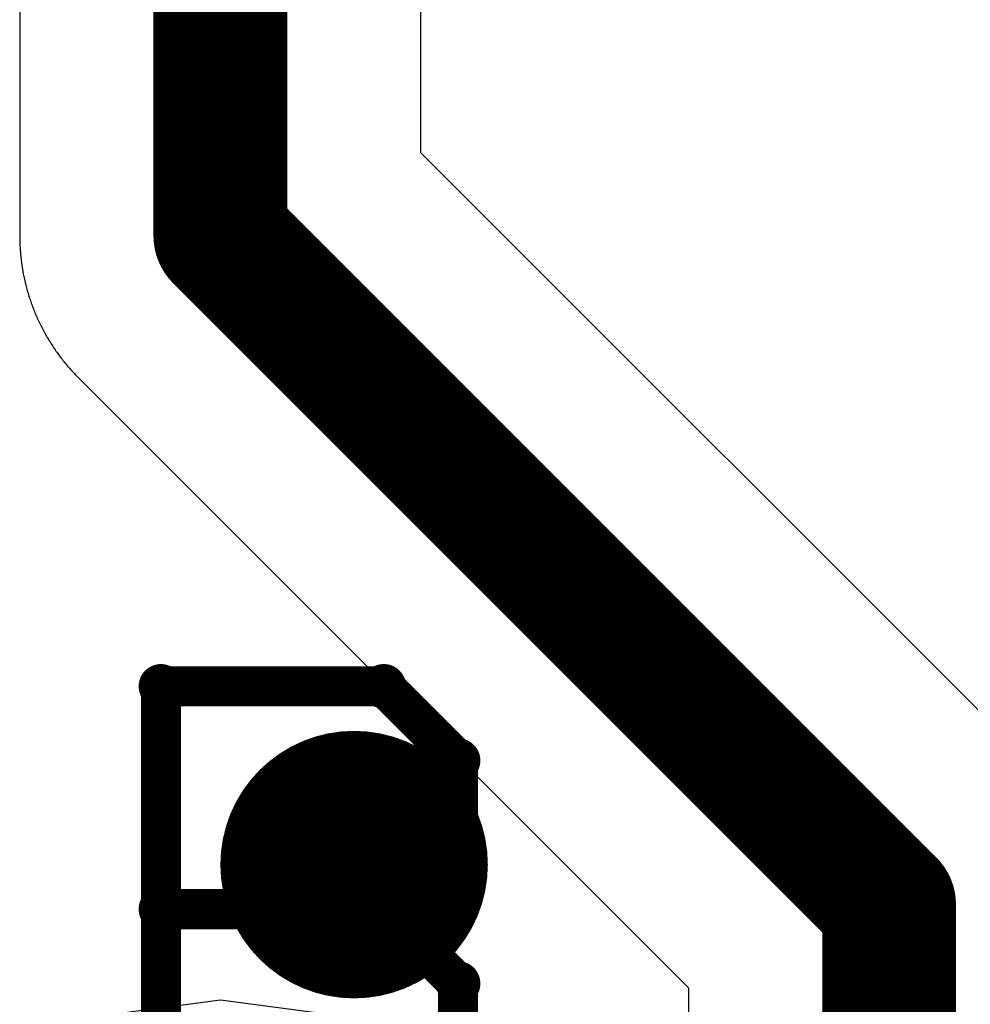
# Model space of a CAD drawing. Extents: x -1.5 to 9, y -3 to 5.
# Tile 106 of 256: x 0.735 to 0.8061, y 2.1426 to 2.2162. Entities that reach past the tile are written whole.
import ezdxf

# ---------------------------------------------------------------- set-up
doc = ezdxf.new("R2010")
doc.units = 0
doc.layers.get('0').update_dxf_attribs({"linetype": 'CONTINUOUS'})
for name, color, linetype in [('qfn16-30-34-a_copper_signal_1', 1, 'CONTINUOUS'), ('qfn16-30-34-a_copper_signal_2', 1, 'CONTINUOUS'), ('qfn16-30-34-a_copper_signal_bot', 5, 'CONTINUOUS'), ('qfn16-30-34-a_copper_signal_top', 1, 'CONTINUOUS'), ('qfn16-30-34-a_drawing_1', 1, 'CONTINUOUS'), ('qfn16-30-34-a_drillmap_1', 1, 'CONTINUOUS'), ('qfn16-30-34-a_pth_drill', 1, 'CONTINUOUS')]:
    doc.layers.add(name, color=color, linetype=linetype)

# ---------------------------------------------------------------- blocks, each defined once
blk = doc.blocks.new('D20')
at = {"const_width": 0.005}
blk.add_lwpolyline([(-0.0025, 0, 1), (0.0025, 0, 1)], format="xyb", close=True, dxfattribs=at)
blk = doc.blocks.new('D29')
at = {"const_width": 0.01}
blk.add_lwpolyline([(-0.005, 0, 1), (0.005, 0, 1)], format="xyb", close=True, dxfattribs=at)
blk = doc.blocks.new('D64')
at = {"const_width": 0.005}
blk.add_lwpolyline([(-0.0025, 0, 1), (0.0025, 0, 1)], format="xyb", close=True, dxfattribs=at)
blk = doc.blocks.new('D69')
at = {"const_width": 0.001667}
blk.add_lwpolyline([(-0.000833, 0, 1), (0.000833, 0, 1)], format="xyb", close=True, dxfattribs=at)
blk = doc.blocks.new('D44')
at = {"const_width": 0.0025}
blk.add_lwpolyline([(-0.00125, 0, 1), (0.00125, 0, 1)], format="xyb", close=True, dxfattribs=at)

msp = doc.modelspace()

# ---------------------------------------------------------------- linework, layer by layer
at = {"layer": 'qfn16-30-34-a_copper_signal_bot', "color": 5}
for points in [[(0.75, 2.142867), (0.738905, 2.141406)], [(0.761095, 2.141406), (0.75, 2.142867)]]:
    msp.add_lwpolyline(points, dxfattribs=at)
at = {"layer": 'qfn16-30-34-a_copper_signal_top', "color": 1, "const_width": 0.01}
for points in [[(0.75, 2.2), (0.75, 2.9)], [(0.75, 2.2), (0.8, 2.15)], [(0.8, 1.9), (0.8, 2.15)]]:
    msp.add_lwpolyline(points, dxfattribs=at)
at = {"layer": 'qfn16-30-34-a_copper_signal_top', "color": 1}
for points in [[(0.735, 2.860235), (0.735, 2.2), (0.735, 2.199891), (0.735001, 2.199782), (0.735004, 2.199673), (0.735006, 2.199564), (0.73501, 2.199455), (0.735014, 2.199346), (0.735019, 2.199237), (0.735025, 2.199128), (0.735032, 2.199025), (0.735039, 2.19891), (0.735048, 2.198801), (0.735057, 2.198693), (0.735067, 2.198584), (0.735078, 2.198475), (0.735089, 2.198367), (0.735101, 2.198259), (0.735114, 2.19815), (0.735128, 2.198042), (0.735143, 2.197934), (0.735158, 2.197826), (0.735174, 2.197718), (0.735192, 2.19761), (0.735209, 2.197503), (0.735228, 2.197395), (0.735247, 2.197288), (0.735267, 2.197181), (0.735288, 2.197074), (0.73531, 2.196967), (0.735332, 2.19686), (0.735356, 2.196753), (0.73538, 2.196647), (0.735404, 2.196541), (0.735418, 2.196482), (0.73543, 2.196435), (0.735456, 2.196329), (0.735483, 2.196223), (0.735511, 2.196118), (0.73554, 2.196012), (0.735569, 2.195907), (0.735599, 2.195802), (0.73563, 2.195698), (0.735662, 2.195593), (0.735694, 2.195489), (0.735727, 2.195385), (0.735761, 2.195282), (0.735796, 2.195178), (0.735831, 2.195075), (0.735868, 2.194972), (0.735904, 2.19487), (0.735942, 2.194767), (0.735981, 2.194665), (0.73602, 2.194563), (0.73606, 2.194462), (0.7361, 2.194361), (0.736142, 2.19426), (0.736184, 2.194159), (0.736227, 2.194059), (0.73627, 2.193959), (0.736314, 2.193859), (0.73636, 2.19376), (0.736405, 2.193661), (0.736452, 2.193562), (0.736499, 2.193464), (0.736547, 2.193366), (0.736595, 2.193268), (0.736645, 2.193171), (0.736695, 2.193074), (0.736745, 2.192977), (0.736797, 2.192881), (0.736849, 2.192785), (0.736902, 2.19269), (0.736955, 2.192595), (0.73701, 2.1925), (0.737064, 2.192406), (0.73712, 2.192312), (0.737176, 2.192218), (0.737211, 2.192161), (0.737233, 2.192125), (0.737291, 2.192033), (0.737349, 2.191941), (0.737408, 2.191849), (0.737468, 2.191757), (0.737528, 2.191666), (0.737589, 2.191576), (0.73765, 2.191486), (0.737713, 2.191396), (0.737775, 2.191307), (0.737839, 2.191218), (0.737903, 2.19113), (0.737968, 2.191043), (0.738034, 2.190955), (0.7381, 2.190869), (0.738166, 2.190782), (0.738234, 2.190696), (0.738302, 2.190611), (0.73837, 2.190526), (0.738439, 2.190442), (0.738509, 2.190358), (0.73858, 2.190275), (0.738651, 2.190192), (0.738722, 2.19011), (0.738794, 2.190028), (0.738867, 2.189947), (0.738941, 2.189866), (0.739015, 2.189786), (0.739089, 2.189706), (0.739164, 2.189627), (0.73924, 2.189549), (0.739317, 2.189471), (0.739393, 2.189393), (0.785, 2.143787), (0.785, 2.134293)], [(0.810607, 2.160607), (0.765, 2.206213), (0.765, 2.860235)]]:
    msp.add_lwpolyline(points, dxfattribs=at)
at = {"layer": 'qfn16-30-34-a_drawing_1', "color": 1, "const_width": 0.003}
for points in [[(0.745559, 2.166328), (0.745559, 2.133006)], [(0.762221, 2.166328), (0.745559, 2.166328)], [(0.767774, 2.160774), (0.762221, 2.166328)], [(0.767774, 2.155221), (0.767774, 2.160774)], [(0.762221, 2.149667), (0.767774, 2.155221)], [(0.762221, 2.149667), (0.745559, 2.149667)], [(0.745559, 2.149667), (0.762221, 2.149667)], [(0.767774, 2.144113), (0.762221, 2.149667)], [(0.767774, 2.138559), (0.767774, 2.144113)]]:
    msp.add_lwpolyline(points, dxfattribs=at)
at = {"layer": 'qfn16-30-34-a_drillmap_1', "color": 1, "const_width": 0.005}
for points in [[(0.76, 2.148), (0.76, 2.158)], [(0.755, 2.153), (0.765, 2.153)]]:
    msp.add_lwpolyline(points, dxfattribs=at)

# ---------------------------------------------------------------- block references
at = {"layer": 'qfn16-30-34-a_copper_signal_1'}
msp.add_blockref('D29', (0.76, 2.153), dxfattribs=at)
at = {"layer": 'qfn16-30-34-a_copper_signal_2'}
msp.add_blockref('D29', (0.76, 2.153), dxfattribs=at)
at = {"layer": 'qfn16-30-34-a_copper_signal_bot'}
msp.add_blockref('D29', (0.76, 2.153), dxfattribs=at)
at = {"layer": 'qfn16-30-34-a_copper_signal_top'}
for name, p in [('D20', (0.75, 2.2)), ('D20', (0.75, 2.2)), ('D29', (0.76, 2.153)), ('D20', (0.8, 2.15)), ('D20', (0.8, 2.15))]:
    msp.add_blockref(name, p, dxfattribs=at)
at = {"layer": 'qfn16-30-34-a_drawing_1'}
for p in [(0.745559, 2.166328), (0.745559, 2.166328), (0.762221, 2.166328), (0.767774, 2.160774), (0.767774, 2.155221), (0.745559, 2.149667), (0.762221, 2.149667), (0.762221, 2.149667), (0.767774, 2.144113)]:
    msp.add_blockref('D69', p, dxfattribs=at)
at = {"layer": 'qfn16-30-34-a_drillmap_1'}
for p in [(0.76, 2.158), (0.755, 2.153), (0.765, 2.153), (0.76, 2.148)]:
    msp.add_blockref('D44', p, dxfattribs=at)
at = {"layer": 'qfn16-30-34-a_pth_drill'}
msp.add_blockref('D64', (0.76, 2.153), dxfattribs=at)

doc.saveas('drawing.dxf')
